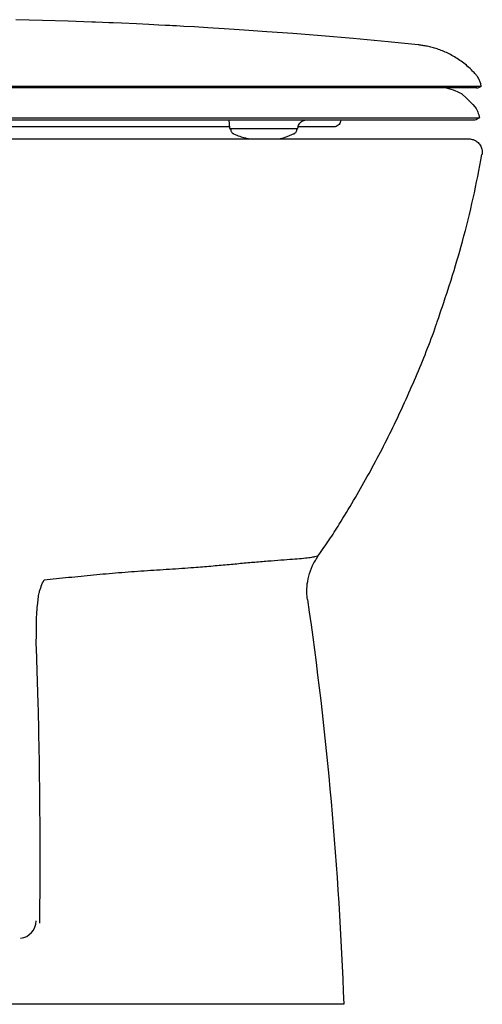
# Model space of a CAD drawing. Header units: millimetres. Extents: x 4171.073 to 4171.557, y 2444.349 to 2444.794.
# Tile 2 of 2: x 4171.349 to 4171.557, y 2444.349 to 2444.793. Entities that reach past the tile are written whole.
import ezdxf

# ---------------------------------------------------------------- set-up
doc = ezdxf.new("R2010")
doc.units = ezdxf.units.MM
doc.layers.add('SANINDUSA', color=3, linetype='Continuous')

msp = doc.modelspace()

# ---------------------------------------------------------------- linework, layer by layer
at = {"layer": 'SANINDUSA'}
for p, q in [((4171.381333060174, 2444.76281863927), (4171.222137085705, 2444.76281863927)), ((4171.489781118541, 2444.76281863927), (4171.381333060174, 2444.76281863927)), ((4171.493562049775, 2444.76281863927), (4171.489781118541, 2444.76281863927)), ((4171.519063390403, 2444.76281863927), (4171.493562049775, 2444.76281863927)), ((4171.519116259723, 2444.76281863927), (4171.519063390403, 2444.76281863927)), ((4171.55662918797, 2444.76281863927), (4171.519116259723, 2444.76281863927)), ((4171.381221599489, 2444.748731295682), (4171.381230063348, 2444.748731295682)), ((4171.442902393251, 2444.747731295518), (4171.443212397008, 2444.744187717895)), ((4171.489289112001, 2444.748731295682), (4171.489290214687, 2444.748731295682)), ((4171.493369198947, 2444.747731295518), (4171.49322820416, 2444.747178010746)), ((4171.51846200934, 2444.748731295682), (4171.518463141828, 2444.748731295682)), ((4171.37267482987, 2444.744731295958), (4171.282508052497, 2444.744731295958)), ((4171.443164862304, 2444.744731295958), (4171.37267482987, 2444.744731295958)), ((4171.44382286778, 2444.743731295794), (4171.443710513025, 2444.743731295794)), ((4171.443752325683, 2444.743731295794), (4171.443757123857, 2444.743456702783)), ((4171.462184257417, 2444.743731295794), (4171.44382286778, 2444.743731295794)), ((4171.473548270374, 2444.743731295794), (4171.462184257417, 2444.743731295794)), ((4171.473501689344, 2444.743459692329), (4171.473506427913, 2444.743731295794)), ((4171.474157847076, 2444.744966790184), (4171.474032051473, 2444.744187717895)), ((4171.4740644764, 2444.744537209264), (4171.474032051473, 2444.744187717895)), ((4171.474032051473, 2444.744187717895), (4171.474046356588, 2444.744187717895)), ((4171.474046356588, 2444.744187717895), (4171.474076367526, 2444.744530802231)), ((4171.490197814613, 2444.744731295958), (4171.474155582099, 2444.744731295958)), ((4171.077142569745, 2444.739279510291), (4171.551018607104, 2444.739279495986)), ((4171.472228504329, 2444.741619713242), (4171.472264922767, 2444.74162050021)), ((4171.356198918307, 2444.515512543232), (4171.356202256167, 2444.518488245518)), ((4171.35657842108, 2444.349279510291), (4171.189239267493, 2444.349279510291))]:
    msp.add_line(p, q, dxfattribs=at)
at = {"layer": 'SANINDUSA', "flags": 128}
for points in [[(4171.528101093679, 2444.781638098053), (4171.514622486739, 2444.78298535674), (4171.498970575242, 2444.784444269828), (4171.484646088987, 2444.785682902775), (4171.471661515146, 2444.786723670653), (4171.460030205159, 2444.787591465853), (4171.449761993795, 2444.788308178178), (4171.440863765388, 2444.788892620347), (4171.433476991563, 2444.789352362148), (4171.427412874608, 2444.789712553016), (4171.422672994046, 2444.789983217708), (4171.419258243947, 2444.790172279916), (4171.417505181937, 2444.790267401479), (4171.416259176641, 2444.79033421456), (4171.414243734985, 2444.790440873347), (4171.411321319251, 2444.790592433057), (4171.406899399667, 2444.790814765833), (4171.401306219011, 2444.791083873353), (4171.394542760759, 2444.791391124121), (4171.390783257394, 2444.791553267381), (4171.388831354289, 2444.791635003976), (4171.388815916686, 2444.791635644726), (4171.388808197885, 2444.791635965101), (4171.388804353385, 2444.791636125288), (4171.388803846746, 2444.791636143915), (4171.388803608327, 2444.791636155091), (4171.388803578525, 2444.791636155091), (4171.388803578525, 2444.791636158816), (4171.388803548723, 2444.791636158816), (4171.386053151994, 2444.791748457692), (4171.382787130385, 2444.791877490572), (4171.381943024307, 2444.791910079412), (4171.381510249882, 2444.791926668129), (4171.381291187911, 2444.791935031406), (4171.381236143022, 2444.79193713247), (4171.381222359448, 2444.791937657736), (4171.38121891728, 2444.791937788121), (4171.381218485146, 2444.791937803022), (4171.381218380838, 2444.791937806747), (4171.381218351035, 2444.791937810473), (4171.381218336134, 2444.791937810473), (4171.381218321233, 2444.791937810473), (4171.370472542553, 2444.79232205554), (4171.359037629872, 2444.792675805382), (4171.346914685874, 2444.792989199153)], [(4171.494621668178, 2444.349279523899), (4171.494621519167, 2444.349283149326), (4171.494621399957, 2444.349286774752)]]:
    msp.add_lwpolyline(points, dxfattribs=at)
at = {"layer": 'SANINDUSA'}
for centre, radius, start, end in [((4171.554591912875, 2444.765568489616), 0.003249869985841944, 269.9992689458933, 300.9993703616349), ((4171.443710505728, 2444.744231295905), 0.0005000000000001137, 184.9999999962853, 270), ((4171.473548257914, 2444.744231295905), 0.0005000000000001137, 270, 355.0000000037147), ((4171.348260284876, 2444.386832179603), 0.007799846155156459, 275.964826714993, 0.1639742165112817)]:
    msp.add_arc(centre, radius, start, end, dxfattribs=at)
for points, knots in [([(4171.554013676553, 2444.768377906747), (4171.553572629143, 2444.768876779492), (4171.552460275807, 2444.77013497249), (4171.550499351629, 2444.771953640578), (4171.54819606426, 2444.773832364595), (4171.545815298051, 2444.775488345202), (4171.543394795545, 2444.776929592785), (4171.540963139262, 2444.77815718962), (4171.538553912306, 2444.779177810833), (4171.536202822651, 2444.780000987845), (4171.533949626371, 2444.780638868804), (4171.531839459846, 2444.781111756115), (4171.529924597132, 2444.781429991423), (4171.528699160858, 2444.781594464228), (4171.528119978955, 2444.781643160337), (4171.528101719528, 2444.781644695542)], [0, 0, 0, 0, 0.0670076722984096, 0.1689981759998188, 0.2687575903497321, 0.3660660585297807, 0.4606426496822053, 0.5521298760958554, 0.6400649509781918, 0.7238556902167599, 0.8027297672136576, 0.8756847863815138, 0.9414093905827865, 0.9981528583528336, 1, 1, 1, 1]), ([(4171.55661750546, 2444.762854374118), (4171.55651716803, 2444.763400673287), (4171.556317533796, 2444.764487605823), (4171.555696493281, 2444.765997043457), (4171.554945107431, 2444.767315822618), (4171.554320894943, 2444.768050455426), (4171.554034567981, 2444.768387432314)], [0, 0, 0, 0, 0.2683471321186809, 0.5339111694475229, 0.7862045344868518, 1, 1, 1, 1]), ([(4171.554478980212, 2444.762318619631), (4171.554511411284, 2444.762318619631), (4171.554649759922, 2444.762318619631), (4171.553819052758, 2444.762318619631), (4171.551978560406, 2444.762318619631), (4171.549020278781, 2444.762318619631), (4171.545049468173, 2444.762318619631), (4171.54009187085, 2444.762318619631), (4171.534157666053, 2444.762318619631), (4171.527320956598, 2444.762318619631), (4171.519560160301, 2444.762318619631), (4171.511054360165, 2444.762318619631), (4171.501987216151, 2444.762318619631), (4171.492422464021, 2444.762318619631), (4171.482348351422, 2444.762318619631), (4171.471786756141, 2444.762318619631), (4171.460764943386, 2444.762318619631), (4171.449334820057, 2444.762318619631), (4171.437538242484, 2444.762318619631), (4171.425419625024, 2444.762318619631), (4171.413025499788, 2444.762318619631), (4171.400405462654, 2444.762318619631), (4171.387607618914, 2444.762318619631), (4171.374691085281, 2444.762318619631), (4171.361720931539, 2444.762318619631), (4171.348717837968, 2444.762318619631), (4171.335701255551, 2444.762318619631), (4171.322691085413, 2444.762318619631), (4171.309708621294, 2444.762318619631), (4171.296775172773, 2444.762318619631), (4171.283911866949, 2444.762318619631), (4171.271140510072, 2444.762318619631), (4171.258481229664, 2444.762318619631), (4171.245956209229, 2444.762318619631), (4171.233583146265, 2444.762318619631), (4171.221400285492, 2444.762318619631), (4171.205315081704, 2444.762318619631), (4171.185327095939, 2444.762318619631), (4171.165858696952, 2444.762318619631), (4171.1542639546, 2444.762318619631), (4171.150466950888, 2444.762318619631), (4171.150291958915, 2444.762318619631), (4171.150242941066, 2444.762318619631)], [0, 0, 0, 0, 0.007791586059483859, 0.03323835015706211, 0.05868506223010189, 0.08413200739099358, 0.1095790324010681, 0.135025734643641, 0.1604728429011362, 0.1859196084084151, 0.2113669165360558, 0.2368530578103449, 0.2623446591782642, 0.2878256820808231, 0.3133066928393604, 0.3387947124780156, 0.3642833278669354, 0.3897702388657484, 0.4152571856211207, 0.4407443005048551, 0.4662313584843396, 0.4917187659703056, 0.5172055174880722, 0.5426662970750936, 0.5681309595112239, 0.5935828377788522, 0.6190346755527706, 0.6444866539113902, 0.6699386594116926, 0.6953905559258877, 0.7208423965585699, 0.7462943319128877, 0.7717462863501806, 0.7971981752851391, 0.8226500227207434, 0.8480884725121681, 0.8735312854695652, 0.9244029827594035, 0.9752746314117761, 0.9988602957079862, 0.9996807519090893, 1, 1, 1, 1]), ([(4171.540772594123, 2444.762318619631), (4171.542203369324, 2444.761915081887), (4171.544585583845, 2444.761243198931), (4171.546785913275, 2444.760116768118), (4171.547664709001, 2444.759666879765)], [0, 0, 0, 0, 0.6006072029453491, 1, 1, 1, 1]), ([(4171.547664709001, 2444.759666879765), (4171.547664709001, 2444.759666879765), (4171.554093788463, 2444.753774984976), (4171.555021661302, 2444.751709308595), (4171.555587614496, 2444.749616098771), (4171.555826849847, 2444.74873127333)], [0, 0, 0, 0, 0.006682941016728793, 0.580112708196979, 0.9999999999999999, 0.9999999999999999, 0.9999999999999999, 0.9999999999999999]), ([(4171.469124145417, 2444.747731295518), (4171.466143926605, 2444.747731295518), (4171.460183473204, 2444.747731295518), (4171.452176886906, 2444.747731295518), (4171.443481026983, 2444.747731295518), (4171.434038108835, 2444.747731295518), (4171.422421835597, 2444.747731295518), (4171.410560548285, 2444.747731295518), (4171.398502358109, 2444.747731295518), (4171.38627843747, 2444.747731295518), (4171.373955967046, 2444.747731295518), (4171.361585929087, 2444.747731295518), (4171.349187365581, 2444.747731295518), (4171.336773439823, 2444.747731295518), (4171.324363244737, 2444.747731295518), (4171.311975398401, 2444.747731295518), (4171.299628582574, 2444.747731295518), (4171.287341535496, 2444.747731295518), (4171.275132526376, 2444.747731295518), (4171.263020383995, 2444.747731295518), (4171.251021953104, 2444.747731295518), (4171.239157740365, 2444.747731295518), (4171.229923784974, 2444.747731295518), (4171.224657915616, 2444.747731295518), (4171.223254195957, 2444.747731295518)], [0, 0, 0, 0, 0.04157004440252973, 0.08314030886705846, 0.1074138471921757, 0.1560630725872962, 0.2047123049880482, 0.2533614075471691, 0.3020107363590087, 0.3506464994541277, 0.3992926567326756, 0.4478793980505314, 0.4964654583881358, 0.5450530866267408, 0.5936407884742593, 0.6422282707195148, 0.6908157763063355, 0.7394033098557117, 0.7879908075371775, 0.8365781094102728, 0.8851654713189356, 0.9337531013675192, 0.9823406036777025, 1, 1, 1, 1]), ([(4171.267994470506, 2444.748731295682), (4171.272852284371, 2444.748731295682), (4171.282578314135, 2444.748731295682), (4171.299284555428, 2444.748731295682), (4171.318076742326, 2444.748731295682), (4171.336689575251, 2444.748731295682), (4171.353063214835, 2444.748731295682), (4171.367180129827, 2444.748731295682), (4171.376541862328, 2444.748731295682), (4171.381221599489, 2444.748731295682)], [0, 0, 0, 0, 0.1307550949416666, 0.2617901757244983, 0.4447563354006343, 0.6277224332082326, 0.7517950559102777, 0.8759274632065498, 1, 1, 1, 1]), ([(4171.381230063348, 2444.748731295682), (4171.386257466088, 2444.748731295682), (4171.396338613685, 2444.748731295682), (4171.41119934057, 2444.748731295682), (4171.42578177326, 2444.748731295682), (4171.440075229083, 2444.748731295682), (4171.454011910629, 2444.748731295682), (4171.466891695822, 2444.748731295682), (4171.478701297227, 2444.748731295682), (4171.485755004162, 2444.748731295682), (4171.489289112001, 2444.748731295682)], [0, 0, 0, 0, 0.1275700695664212, 0.2558085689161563, 0.3837126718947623, 0.5116166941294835, 0.6422929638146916, 0.772969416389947, 0.8862512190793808, 0.9999999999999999, 0.9999999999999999, 0.9999999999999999, 0.9999999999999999]), ([(4171.47638422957, 2444.747731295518), (4171.475733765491, 2444.747725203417), (4171.474307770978, 2444.747711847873), (4171.47188714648, 2444.747706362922), (4171.470048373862, 2444.747722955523), (4171.469124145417, 2444.747731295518)], [0, 0, 0, 0, 0.2943626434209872, 0.645323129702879, 1, 1, 1, 1]), ([(4171.474162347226, 2444.744963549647), (4171.474165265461, 2444.74498148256), (4171.474213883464, 2444.745280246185), (4171.474541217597, 2444.745977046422), (4171.475190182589, 2444.746810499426), (4171.47599060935, 2444.747381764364), (4171.476645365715, 2444.747651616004), (4171.477045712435, 2444.74773278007), (4171.477074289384, 2444.747733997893), (4171.477087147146, 2444.747734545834)], [0, 0, 0, 0, 0.01191468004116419, 0.1984994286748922, 0.4108619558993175, 0.5998308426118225, 0.7573781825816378, 0.8908360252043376, 1, 1, 1, 1]), ([(4171.553297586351, 2444.747731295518), (4171.553228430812, 2444.747731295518), (4171.553089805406, 2444.747731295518), (4171.551913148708, 2444.747731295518), (4171.549876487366, 2444.747731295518), (4171.54677115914, 2444.747731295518), (4171.542718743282, 2444.747731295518), (4171.53777275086, 2444.747731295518), (4171.531924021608, 2444.747731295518), (4171.525261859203, 2444.747731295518), (4171.517751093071, 2444.747731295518), (4171.509574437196, 2444.747731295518), (4171.50092638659, 2444.747731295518), (4171.492440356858, 2444.747731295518), (4171.484254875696, 2444.747731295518), (4171.479009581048, 2444.747731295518), (4171.47638422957, 2444.747731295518)], [0, 0, 0, 0, 0.0643740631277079, 0.1290407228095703, 0.204070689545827, 0.2795637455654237, 0.3545944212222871, 0.4300870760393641, 0.5051174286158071, 0.5806072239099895, 0.6556398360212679, 0.7310628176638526, 0.8060628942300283, 0.8812867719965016, 0.9405821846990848, 1, 1, 1, 1]), ([(4171.489290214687, 2444.748731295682), (4171.493316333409, 2444.748731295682), (4171.501388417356, 2444.748731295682), (4171.510980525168, 2444.748731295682), (4171.516463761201, 2444.748731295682), (4171.51846200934, 2444.748731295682)], [0, 0, 0, 0, 0.387425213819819, 0.7767602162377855, 1, 1, 1, 1]), ([(4171.518463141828, 2444.748731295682), (4171.520143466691, 2444.748731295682), (4171.523504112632, 2444.748731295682), (4171.528160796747, 2444.748731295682), (4171.532520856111, 2444.748731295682), (4171.537421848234, 2444.748731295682), (4171.542520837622, 2444.748731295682), (4171.547422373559, 2444.748731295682), (4171.551280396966, 2444.748731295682), (4171.553937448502, 2444.748731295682), (4171.55553673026, 2444.748731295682), (4171.555729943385, 2444.748731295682), (4171.555826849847, 2444.748731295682)], [0, 0, 0, 0, 0.07155274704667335, 0.1431053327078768, 0.2153771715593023, 0.2876489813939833, 0.4073157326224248, 0.5269824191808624, 0.6501257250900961, 0.7732689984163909, 0.8862825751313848, 1, 1, 1, 1]), ([(4171.555577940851, 2444.748731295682), (4171.555316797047, 2444.748498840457), (4171.554794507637, 2444.748033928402), (4171.553957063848, 2444.747762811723), (4171.553454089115, 2444.747738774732), (4171.553297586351, 2444.747731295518)], [0, 0, 0, 0, 0.4078779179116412, 0.815758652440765, 1, 1, 1, 1]), ([(4171.443791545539, 2444.74345609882), (4171.443793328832, 2444.743287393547), (4171.443797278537, 2444.742913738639), (4171.444043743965, 2444.742416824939), (4171.444371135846, 2444.742017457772), (4171.444703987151, 2444.741767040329), (4171.444904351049, 2444.741654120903), (4171.444982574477, 2444.74162204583), (4171.444985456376, 2444.741620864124)], [0, 0, 0, 0, 0.19818363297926, 0.4389447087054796, 0.6443160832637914, 0.8261150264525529, 0.993593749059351, 1, 1, 1, 1]), ([(4171.472277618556, 2444.741635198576), (4171.472329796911, 2444.74165744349), (4171.472489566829, 2444.741725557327), (4171.472861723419, 2444.741985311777), (4171.473249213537, 2444.74246252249), (4171.473487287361, 2444.742990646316), (4171.47347244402, 2444.743343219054), (4171.47346750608, 2444.743460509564)], [0, 0, 0, 0, 0.1108591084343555, 0.3394501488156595, 0.5846149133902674, 0.8618136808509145, 1, 1, 1, 1]), ([(4171.474078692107, 2444.744535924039), (4171.474079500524, 2444.7445552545), (4171.474082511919, 2444.7446272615), (4171.47413044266, 2444.74482841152), (4171.474165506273, 2444.744975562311)], [0, 0, 0, 0, 0.2684525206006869, 1, 1, 1, 1]), ([(4171.49322820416, 2444.747178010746), (4171.493227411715, 2444.747174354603), (4171.493153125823, 2444.746831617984), (4171.492885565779, 2444.74617030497), (4171.492184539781, 2444.745375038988), (4171.491260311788, 2444.744855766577), (4171.490555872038, 2444.744731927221), (4171.490203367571, 2444.744731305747), (4171.490197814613, 2444.744731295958)], [0, 0, 0, 0, 0.002677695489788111, 0.2510143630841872, 0.499353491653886, 0.7476868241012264, 0.9960253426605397, 1, 1, 1, 1]), ([(4171.44508252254, 2444.741616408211), (4171.44508252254, 2444.741616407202), (4171.445082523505, 2444.741604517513), (4171.445028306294, 2444.741619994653), (4171.445001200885, 2444.741618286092), (4171.44499114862, 2444.741617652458)], [0, 0, 0, 0, 5.339200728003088e-05, 0.629161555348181, 1, 1, 1, 1]), ([(4171.445062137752, 2444.741608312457), (4171.445989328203, 2444.74119914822), (4171.447729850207, 2444.740431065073), (4171.450094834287, 2444.739730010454), (4171.451520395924, 2444.739399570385), (4171.452110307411, 2444.739280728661), (4171.452116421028, 2444.739279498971)], [0, 0, 0, 0, 0.2062462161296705, 0.3871654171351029, 0.5154067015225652, 0.5167497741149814, 0.5167497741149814, 0.5167497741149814, 0.5167497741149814]), ([(4171.465238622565, 2444.739279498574), (4171.466230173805, 2444.739480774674), (4171.46863552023, 2444.740084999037), (4171.470917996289, 2444.741066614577), (4171.472257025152, 2444.741642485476)], [0.4693856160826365, 0.4693856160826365, 0.4693856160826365, 0.4693856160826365, 0.6887117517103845, 1, 1, 1, 1]), ([(4171.551018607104, 2444.739279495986), (4171.551693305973, 2444.739213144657), (4171.553042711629, 2444.739080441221), (4171.554838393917, 2444.738046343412), (4171.556204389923, 2444.736522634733), (4171.556981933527, 2444.734622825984), (4171.557069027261, 2444.733123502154), (4171.556942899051, 2444.732336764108), (4171.556923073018, 2444.732213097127)], [0, 0, 0, 0, 0.1928071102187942, 0.3856164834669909, 0.5784232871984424, 0.7712325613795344, 0.9640401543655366, 1, 1, 1, 1]), ([(4171.543047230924, 2444.675614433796), (4171.544796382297, 2444.681431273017), (4171.548469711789, 2444.69364700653), (4171.553110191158, 2444.712533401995), (4171.555652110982, 2444.725653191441), (4171.556923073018, 2444.732213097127)], [0, 0, 0, 0, 0.312487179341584, 0.6562430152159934, 1, 1, 1, 1]), ([(4171.483353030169, 2444.551614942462), (4171.48496170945, 2444.553913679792), (4171.488181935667, 2444.558515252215), (4171.495592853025, 2444.570292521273), (4171.505487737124, 2444.587016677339), (4171.51698827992, 2444.609133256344), (4171.527255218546, 2444.631862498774), (4171.534199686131, 2444.649096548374), (4171.537452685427, 2444.65883413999), (4171.543047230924, 2444.675614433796)], [0, 0, 0, 0, 0.0687671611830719, 0.1376569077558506, 0.3410301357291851, 0.5449681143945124, 0.7483429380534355, 0.9522939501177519, 1, 1, 1, 1]), ([(4171.359680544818, 2444.540579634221), (4171.36335817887, 2444.540952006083), (4171.370719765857, 2444.541697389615), (4171.381959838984, 2444.542814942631), (4171.393345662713, 2444.543858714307), (4171.404804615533, 2444.544685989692), (4171.416187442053, 2444.545384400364), (4171.426250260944, 2444.54606335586), (4171.434909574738, 2444.54678806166), (4171.44222406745, 2444.547448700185), (4171.449118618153, 2444.548092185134), (4171.455808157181, 2444.548706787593), (4171.462125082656, 2444.549212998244), (4171.467884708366, 2444.549624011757), (4171.472806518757, 2444.549995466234), (4171.47676017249, 2444.550343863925), (4171.47974627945, 2444.550654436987), (4171.481746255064, 2444.551039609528), (4171.482830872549, 2444.551295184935), (4171.483353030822, 2444.551614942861), (4171.483353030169, 2444.551614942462), (4171.483353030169, 2444.551614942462)], [0, 0, 0, 0, 0.06463054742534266, 0.1293721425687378, 0.1939575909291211, 0.2601251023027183, 0.3264674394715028, 0.392592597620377, 0.4404313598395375, 0.488497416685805, 0.5365850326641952, 0.5844534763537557, 0.6383642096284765, 0.692450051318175, 0.7463715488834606, 0.8004702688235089, 0.8547491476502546, 0.9089077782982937, 0.9544480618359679, 0.999999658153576, 1, 1, 1, 1]), ([(4171.478338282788, 2444.531685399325), (4171.478278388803, 2444.532153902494), (4171.478028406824, 2444.534109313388), (4171.478015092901, 2444.537645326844), (4171.478788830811, 2444.542356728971), (4171.480450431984, 2444.547173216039), (4171.482373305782, 2444.550115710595), (4171.483353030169, 2444.551614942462)], [0, 0, 0, 0, 0.06730054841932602, 0.2808950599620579, 0.5007133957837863, 0.7456082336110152, 1, 1, 1, 1]), ([(4171.357446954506, 2444.534694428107), (4171.357581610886, 2444.535209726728), (4171.357736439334, 2444.535722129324), (4171.358070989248, 2444.536732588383), (4171.358251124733, 2444.537230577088), (4171.358819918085, 2444.538701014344), (4171.359240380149, 2444.539650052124), (4171.35968055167, 2444.540579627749)], [0, 0, 0, 0, 0.2499999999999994, 0.2499999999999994, 0.4999999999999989, 0.4999999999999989, 1, 1, 1, 1]), ([(4171.356223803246, 2444.520327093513), (4171.356223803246, 2444.520327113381), (4171.356223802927, 2444.521867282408), (4171.356368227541, 2444.52485739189), (4171.356675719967, 2444.52879504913), (4171.35692295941, 2444.531040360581), (4171.35702769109, 2444.531991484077)], [0, 0, 0, 0, 4.880318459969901e-06, 0.3783185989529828, 0.7366531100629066, 1, 1, 1, 1]), ([(4171.356201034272, 2444.518475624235), (4171.356201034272, 2444.518475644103), (4171.35620103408, 2444.518725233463), (4171.356214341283, 2444.519190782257), (4171.356217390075, 2444.519807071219), (4171.356223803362, 2444.520172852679), (4171.356223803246, 2444.520327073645), (4171.356223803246, 2444.520327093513)], [0, 0, 0, 0, 3.243969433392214e-05, 0.4075154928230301, 0.7501412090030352, 0.9999678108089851, 1, 1, 1, 1]), ([(4171.356181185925, 2444.511381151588), (4171.356181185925, 2444.511381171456), (4171.35618118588, 2444.512759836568), (4171.356190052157, 2444.514136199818), (4171.356198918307, 2444.515512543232)], [0, 0, 0, 0, 1.441119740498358e-05, 1, 1, 1, 1]), ([(4171.357762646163, 2444.385854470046), (4171.357826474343, 2444.394137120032), (4171.357954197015, 2444.410711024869), (4171.357872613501, 2444.435496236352), (4171.357580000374, 2444.460199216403), (4171.357058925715, 2444.485533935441), (4171.356482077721, 2444.502520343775), (4171.35618124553, 2444.511378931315)], [0, 0, 0, 0, 0.1963335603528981, 0.3928710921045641, 0.5892066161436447, 0.7857670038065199, 1, 1, 1, 1]), ([(4171.494621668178, 2444.34927951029), (4171.494621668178, 2444.34927951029), (4171.494531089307, 2444.34927951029), (4171.494124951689, 2444.34927951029), (4171.493450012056, 2444.34927951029), (4171.492507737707, 2444.34927951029), (4171.491500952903, 2444.34927951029), (4171.490564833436, 2444.34927951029), (4171.489542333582, 2444.34927951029), (4171.48810364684, 2444.34927951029), (4171.486124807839, 2444.34927951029), (4171.483898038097, 2444.34927951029), (4171.480608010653, 2444.34927951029), (4171.475911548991, 2444.34927951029), (4171.469398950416, 2444.34927951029), (4171.463304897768, 2444.34927951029), (4171.458067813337, 2444.34927951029), (4171.453970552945, 2444.34927951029), (4171.449715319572, 2444.34927951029), (4171.445313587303, 2444.34927951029), (4171.440776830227, 2444.34927951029), (4171.436894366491, 2444.34927951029), (4171.4337337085, 2444.34927951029), (4171.430538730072, 2444.34927951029), (4171.42648466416, 2444.34927951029), (4171.421536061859, 2444.34927951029), (4171.416517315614, 2444.34927951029), (4171.411442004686, 2444.34927951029), (4171.406323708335, 2444.34927951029), (4171.401176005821, 2444.34927951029), (4171.396012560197, 2444.34927951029), (4171.390847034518, 2444.34927951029), (4171.387411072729, 2444.34927951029), (4171.384419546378, 2444.34927951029), (4171.381890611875, 2444.34927951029), (4171.378163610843, 2444.34927951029), (4171.374489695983, 2444.34927951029), (4171.370858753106, 2444.34927951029), (4171.367260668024, 2444.34927951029), (4171.363686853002, 2444.34927951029), (4171.360128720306, 2444.34927951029), (4171.357761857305, 2444.34927951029), (4171.356578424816, 2444.34927951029)], [0, 0, 0, 0, 0.02634030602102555, 0.0526806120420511, 0.07902091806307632, 0.1053612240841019, 0.1317015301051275, 0.1448716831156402, 0.158041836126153, 0.1843821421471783, 0.2107224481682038, 0.2370627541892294, 0.2634030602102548, 0.3160836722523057, 0.3687642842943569, 0.4214448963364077, 0.4477852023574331, 0.4741255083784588, 0.5004658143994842, 0.5268061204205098, 0.5531464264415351, 0.5794867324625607, 0.5926568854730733, 0.6058270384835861, 0.6321673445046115, 0.6585076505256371, 0.6848479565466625, 0.711188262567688, 0.7375285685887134, 0.763868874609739, 0.7902091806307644, 0.8165494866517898, 0.8428897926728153, 0.8428897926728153, 0.8625285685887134, 0.8821673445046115, 0.9018061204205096, 0.9214448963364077, 0.9410836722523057, 0.9607224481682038, 0.9803612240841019, 1, 1, 1, 1]), ([(4171.494621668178, 2444.34927951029), (4171.49449577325, 2444.34927951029), (4171.494243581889, 2444.34927951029), (4171.492259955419, 2444.349279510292), (4171.489139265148, 2444.349279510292), (4171.484758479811, 2444.349279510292), (4171.479247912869, 2444.349279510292), (4171.472665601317, 2444.349279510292), (4171.465062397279, 2444.349279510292), (4171.45657089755, 2444.349279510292), (4171.447290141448, 2444.349279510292), (4171.437312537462, 2444.349279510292), (4171.426787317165, 2444.349279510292), (4171.41676912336, 2444.349279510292), (4171.407451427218, 2444.349279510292), (4171.398967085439, 2444.349279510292), (4171.390448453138, 2444.349279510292), (4171.376310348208, 2444.349279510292), (4171.365032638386, 2444.349279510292), (4171.356578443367, 2444.349279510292)], [0, 0, 0, 0, 0.05794100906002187, 0.1160668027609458, 0.1740080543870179, 0.2319497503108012, 0.2900762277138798, 0.3480177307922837, 0.4059458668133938, 0.4640583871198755, 0.5219864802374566, 0.5799589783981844, 0.6381167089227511, 0.6960898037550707, 0.7394335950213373, 0.7829176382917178, 0.8264750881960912, 0.8699192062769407, 1, 1, 1, 1])]:
    msp.add_open_spline(points, degree=3, knots=knots, dxfattribs=at)
for points in [[(4171.35702820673, 2444.531990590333), (4171.357136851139, 2444.532940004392), (4171.357268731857, 2444.533844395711), (4171.357446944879, 2444.534694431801)], [(4171.478338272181, 2444.531685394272), (4171.487077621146, 2444.471207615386), (4171.492508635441, 2444.410372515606), (4171.494621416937, 2444.34928677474)]]:
    msp.add_open_spline(points, degree=3, dxfattribs=at)

doc.saveas('drawing.dxf')
